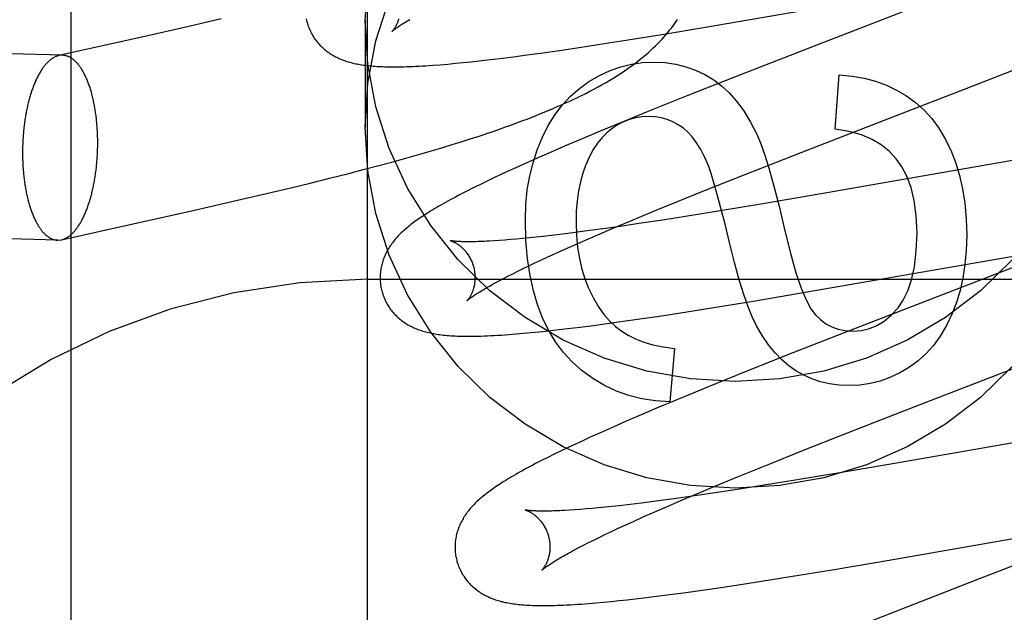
# Model space of a CAD drawing. Header units: inches. Extents: x 0 to 268, y 0 to 174.
# Tile 35 of 83: x 86.61 to 86.818, y 89.2 to 89.325. Entities that reach past the tile are written whole.
import ezdxf

# ---------------------------------------------------------------- set-up
doc = ezdxf.new("R2010")
doc.units = ezdxf.units.IN
doc.header["$LTSCALE"] = 14.749625
doc.header["$MEASUREMENT"] = 0
doc.linetypes.add('HIDDEN', pattern=[0.2, 0.1, -0.1])
doc.layers.add('DEFAULT_2', color=8, linetype='HIDDEN')

msp = doc.modelspace()

# ---------------------------------------------------------------- linework, layer by layer
at = {"layer": 'DEFAULT_2', "color": 8, "linetype": 'HIDDEN'}
for p, q in [((86.68352, 86.02092), (86.68352, 91.52142)), ((86.62102, 88.67277), (86.62102, 89.41582)), ((86.75475, 89.32323), (86.81739, 89.33408)), ((86.80536, 89.33), (86.77764, 89.31927)), ((86.65267, 89.32498), (86.64582, 89.32339)), ((86.68302, 89.32467), (86.68302, 89.30218)), ((86.61921, 89.31732), (86.41179, 89.32269)), ((86.64582, 89.32339), (86.63596, 89.32116)), ((86.73884, 89.32062), (86.74556, 89.3217)), ((86.74556, 89.3217), (86.75475, 89.32323)), ((86.63596, 89.32116), (86.6184, 89.31724)), ((86.72811, 89.31896), (86.7334, 89.31977)), ((86.7334, 89.31977), (86.73884, 89.32062)), ((86.61921, 89.31732), (86.6184, 89.31724)), ((86.71425, 89.31702), (86.71709, 89.31739)), ((86.71709, 89.31739), (86.72, 89.31779)), ((86.72, 89.31779), (86.72399, 89.31836)), ((86.72399, 89.31836), (86.72811, 89.31896)), ((86.77764, 89.31927), (86.76085, 89.31272)), ((86.69882, 89.31534), (86.70042, 89.31548)), ((86.70042, 89.31548), (86.70204, 89.31563)), ((86.70204, 89.31563), (86.70368, 89.31579)), ((86.70368, 89.31579), (86.70535, 89.31596)), ((86.70535, 89.31596), (86.70705, 89.31615)), ((86.70705, 89.31615), (86.7088, 89.31635)), ((86.7088, 89.31635), (86.71149, 89.31667)), ((86.71149, 89.31667), (86.71425, 89.31702)), ((86.80933, 89.31019), (86.82522, 89.31638)), ((86.78209, 89.30177), (86.78295, 89.31319)), ((86.76085, 89.31272), (86.75104, 89.30883)), ((86.79607, 89.30506), (86.80933, 89.31019)), ((86.75104, 89.30883), (86.74364, 89.30586)), ((86.74364, 89.30586), (86.73751, 89.30337)), ((86.77488, 89.29684), (86.79607, 89.30506)), ((86.73751, 89.30337), (86.73257, 89.30133)), ((86.70702, 89.3003), (86.70889, 89.30092)), ((86.70889, 89.30092), (86.71074, 89.30155)), ((86.71074, 89.30155), (86.71258, 89.3022)), ((86.73257, 89.30133), (86.72875, 89.29973)), ((86.70133, 89.29849), (86.70324, 89.29908)), ((86.70324, 89.29908), (86.70514, 89.29969)), ((86.70514, 89.29969), (86.70702, 89.3003)), ((86.72875, 89.29973), (86.72505, 89.29815)), ((86.69356, 89.29619), (86.69552, 89.29676)), ((86.69552, 89.29676), (86.69747, 89.29733)), ((86.69747, 89.29733), (86.69941, 89.2979)), ((86.69941, 89.2979), (86.70133, 89.29849)), ((86.72236, 89.29699), (86.71975, 89.29585)), ((86.72505, 89.29815), (86.72236, 89.29699)), ((86.76292, 89.29214), (86.77488, 89.29684)), ((86.68562, 89.294), (86.68861, 89.29481)), ((86.68861, 89.29481), (86.69159, 89.29564)), ((86.69159, 89.29564), (86.69356, 89.29619)), ((86.71721, 89.29472), (86.71475, 89.29361)), ((86.71975, 89.29585), (86.71721, 89.29472)), ((86.82228, 89.29561), (86.77911, 89.28809)), ((86.67549, 89.29139), (86.67956, 89.29242)), ((86.67956, 89.29242), (86.6826, 89.29321)), ((86.6826, 89.29321), (86.68562, 89.294)), ((86.71317, 89.29289), (86.71162, 89.29217)), ((86.71475, 89.29361), (86.71317, 89.29289)), ((86.66731, 89.28939), (86.67141, 89.29038)), ((86.67141, 89.29038), (86.67549, 89.29139)), ((86.70861, 89.29074), (86.70715, 89.29003)), ((86.7101, 89.29145), (86.70861, 89.29074)), ((86.71162, 89.29217), (86.7101, 89.29145)), ((86.75455, 89.2888), (86.76292, 89.29214)), ((86.65608, 89.28675), (86.6622, 89.28818)), ((86.6622, 89.28818), (86.66731, 89.28939)), ((86.70443, 89.28867), (86.70319, 89.28804)), ((86.70575, 89.28934), (86.70443, 89.28867)), ((86.70715, 89.29003), (86.70575, 89.28934)), ((86.74851, 89.28636), (86.75455, 89.2888)), ((86.64701, 89.28469), (86.65608, 89.28675)), ((86.74366, 89.28438), (86.74851, 89.28636)), ((86.77911, 89.28809), (86.7664, 89.28592)), ((86.62781, 89.28041), (86.64701, 89.28469)), ((86.73901, 89.28245), (86.74366, 89.28438)), ((86.75745, 89.28444), (86.75096, 89.2834)), ((86.7664, 89.28592), (86.75745, 89.28444)), ((86.6182, 89.27833), (86.41078, 89.28371)), ((86.73544, 89.28095), (86.73901, 89.28245)), ((86.74573, 89.28258), (86.7407, 89.28182)), ((86.75096, 89.2834), (86.74573, 89.28258)), ((86.61902, 89.27842), (86.62781, 89.28041)), ((86.72776, 89.28), (86.72525, 89.27969)), ((86.73037, 89.28035), (86.72776, 89.28)), ((86.73308, 89.28072), (86.73037, 89.28035)), ((86.73202, 89.27949), (86.73544, 89.28095)), ((86.73681, 89.28125), (86.73308, 89.28072)), ((86.7407, 89.28182), (86.73681, 89.28125)), ((86.6182, 89.27833), (86.61902, 89.27842)), ((86.71129, 89.27826), (86.71019, 89.27819)), ((86.71245, 89.27835), (86.71129, 89.27826)), ((86.71366, 89.27845), (86.71245, 89.27835)), ((86.71493, 89.27856), (86.71366, 89.27845)), ((86.71625, 89.27868), (86.71493, 89.27856)), ((86.71763, 89.27882), (86.71625, 89.27868)), ((86.71905, 89.27897), (86.71763, 89.27882)), ((86.72053, 89.27913), (86.71905, 89.27897)), ((86.72284, 89.27939), (86.72053, 89.27913)), ((86.72525, 89.27969), (86.72284, 89.27939)), ((86.7272, 89.27738), (86.72956, 89.27842)), ((86.72956, 89.27842), (86.73202, 89.27949)), ((86.76483, 89.26548), (86.83622, 89.2778)), ((86.72276, 89.27539), (86.72493, 89.27637)), ((86.72493, 89.27637), (86.7272, 89.27738)), ((86.71875, 89.27353), (86.72004, 89.27413)), ((86.72004, 89.27413), (86.72138, 89.27475)), ((86.72138, 89.27475), (86.72276, 89.27539)), ((86.71413, 89.27127), (86.7152, 89.27181)), ((86.7152, 89.27181), (86.71633, 89.27236)), ((86.71633, 89.27236), (86.71752, 89.27294)), ((86.71752, 89.27294), (86.71875, 89.27353)), ((86.68352, 89.27009), (87.18352, 89.27009)), ((86.71123, 89.26977), (86.71214, 89.27025)), ((86.71214, 89.27025), (86.7131, 89.27075)), ((86.7131, 89.27075), (86.71413, 89.27127)), ((86.75694, 89.2642), (86.76483, 89.26548)), ((86.75037, 89.26316), (86.75694, 89.2642)), ((86.73398, 89.26075), (86.73691, 89.26116)), ((86.73691, 89.26116), (86.74093, 89.26173)), ((86.74093, 89.26173), (86.74506, 89.26234)), ((86.74506, 89.26234), (86.75037, 89.26316)), ((86.71879, 89.25893), (86.72045, 89.2591)), ((86.72045, 89.2591), (86.72214, 89.25928)), ((86.72214, 89.25928), (86.72387, 89.25947)), ((86.72387, 89.25947), (86.72563, 89.25968)), ((86.72563, 89.25968), (86.72834, 89.26001)), ((86.72834, 89.26001), (86.73112, 89.26037)), ((86.73112, 89.26037), (86.73398, 89.26075)), ((86.78648, 89.25977), (86.77316, 89.25456)), ((86.71405, 89.25851), (86.7156, 89.25864)), ((86.7156, 89.25864), (86.71718, 89.25878)), ((86.71718, 89.25878), (86.71879, 89.25893)), ((86.7482, 89.25548), (86.74722, 89.24425)), ((86.77316, 89.25456), (86.76453, 89.25112)), ((86.76453, 89.25112), (86.75825, 89.24859)), ((86.79912, 89.24334), (86.82038, 89.25156)), ((86.75825, 89.24859), (86.75316, 89.24652)), ((86.75316, 89.24652), (86.74824, 89.24449)), ((86.74443, 89.24289), (86.74073, 89.24132)), ((86.74824, 89.24449), (86.74443, 89.24289)), ((86.78471, 89.23771), (86.79912, 89.24334)), ((86.74073, 89.24132), (86.73805, 89.24016)), ((86.73544, 89.23901), (86.73291, 89.23789)), ((86.73805, 89.24016), (86.73544, 89.23901)), ((86.83753, 89.23873), (86.79544, 89.23139)), ((86.73047, 89.23679), (86.72889, 89.23606)), ((86.73291, 89.23789), (86.73047, 89.23679)), ((86.77504, 89.23389), (86.78471, 89.23771)), ((86.72581, 89.23462), (86.72431, 89.23391)), ((86.72733, 89.23534), (86.72581, 89.23462)), ((86.72889, 89.23606), (86.72733, 89.23534)), ((86.72148, 89.23252), (86.72016, 89.23185)), ((86.72286, 89.2332), (86.72148, 89.23252)), ((86.72431, 89.23391), (86.72286, 89.2332)), ((86.7678, 89.23099), (86.77504, 89.23389)), ((86.72016, 89.23185), (86.71893, 89.23122)), ((86.76184, 89.22857), (86.7678, 89.23099)), ((86.79544, 89.23139), (86.78267, 89.22921)), ((86.75707, 89.2266), (86.76184, 89.22857)), ((86.78267, 89.22921), (86.77368, 89.22772)), ((86.7534, 89.22507), (86.75707, 89.2266)), ((86.76715, 89.22667), (86.76189, 89.22585)), ((86.77368, 89.22772), (86.76715, 89.22667)), ((86.74916, 89.22397), (86.74643, 89.22359)), ((86.75292, 89.2245), (86.74916, 89.22397)), ((86.74988, 89.22358), (86.7534, 89.22507)), ((86.75682, 89.22508), (86.75292, 89.2245)), ((86.76189, 89.22585), (86.75682, 89.22508)), ((86.73087, 89.22178), (86.72959, 89.22167)), ((86.73221, 89.22191), (86.73087, 89.22178)), ((86.73359, 89.22204), (86.73221, 89.22191)), ((86.73503, 89.2222), (86.73359, 89.22204)), ((86.73652, 89.22236), (86.73503, 89.2222)), ((86.73884, 89.22263), (86.73652, 89.22236)), ((86.74127, 89.22292), (86.73884, 89.22263)), ((86.74381, 89.22325), (86.74127, 89.22292)), ((86.74643, 89.22359), (86.74381, 89.22325)), ((86.74409, 89.22107), (86.74651, 89.22213)), ((86.74651, 89.22213), (86.74988, 89.22358)), ((86.7272, 89.22148), (86.7261, 89.22141)), ((86.72837, 89.22157), (86.7272, 89.22148)), ((86.72959, 89.22167), (86.72837, 89.22157)), ((86.73954, 89.21905), (86.74177, 89.22005)), ((86.74177, 89.22005), (86.74409, 89.22107)), ((86.73607, 89.21746), (86.73743, 89.21808)), ((86.73743, 89.21808), (86.73954, 89.21905)), ((86.79145, 89.21051), (86.84376, 89.21961)), ((86.73118, 89.21511), (86.73233, 89.21567)), ((86.73233, 89.21567), (86.73352, 89.21625)), ((86.73352, 89.21625), (86.73477, 89.21685)), ((86.73477, 89.21685), (86.73607, 89.21746)), ((86.83747, 89.21662), (86.81212, 89.20681)), ((86.72716, 89.21306), (86.72808, 89.21354)), ((86.72808, 89.21354), (86.72906, 89.21404)), ((86.72906, 89.21404), (86.73009, 89.21457)), ((86.73009, 89.21457), (86.73118, 89.21511)), ((86.78101, 89.20876), (86.79145, 89.21051)), ((86.76653, 89.20642), (86.77311, 89.20747)), ((86.77311, 89.20747), (86.78101, 89.20876)), ((86.75706, 89.20499), (86.7612, 89.20561)), ((86.7612, 89.20561), (86.76653, 89.20642)), ((86.81212, 89.20681), (86.80203, 89.20289)), ((86.74172, 89.20292), (86.74444, 89.20326)), ((86.74444, 89.20326), (86.74723, 89.20362)), ((86.74723, 89.20362), (86.7501, 89.204)), ((86.7501, 89.204), (86.75304, 89.20441)), ((86.75304, 89.20441), (86.75706, 89.20499)), ((86.73009, 89.20174), (86.73164, 89.20187)), ((86.73164, 89.20187), (86.73323, 89.20201)), ((86.73323, 89.20201), (86.73486, 89.20217)), ((86.73486, 89.20217), (86.73652, 89.20234)), ((86.73652, 89.20234), (86.73822, 89.20252)), ((86.73822, 89.20252), (86.73995, 89.20272)), ((86.73995, 89.20272), (86.74172, 89.20292)), ((86.80203, 89.20289), (86.78874, 89.19768))]:
    msp.add_line(p, q, dxfattribs=at)
for points in [[(86.68302, 89.32467), (86.6836, 89.33392)], [(86.68302, 89.30218), (86.6836, 89.31142), (86.68529, 89.3204), (86.68809, 89.32918)], [(86.67059, 89.32498), (86.67065, 89.32471), (86.67072, 89.32443), (86.67078, 89.3242)], [(86.67078, 89.3242), (86.67084, 89.32397), (86.67093, 89.32371), (86.67102, 89.32344), (86.67112, 89.32318), (86.67122, 89.32292), (86.67133, 89.32266), (86.67145, 89.32241), (86.67157, 89.32216), (86.6717, 89.32191), (86.67183, 89.32167), (86.67198, 89.32143), (86.67212, 89.32119), (86.67227, 89.32096), (86.67243, 89.32073), (86.67259, 89.32051), (86.67276, 89.32029), (86.67293, 89.32008), (86.67311, 89.31987), (86.67329, 89.31967), (86.67347, 89.31947), (86.67366, 89.31927), (86.67386, 89.31908), (86.67405, 89.3189), (86.67425, 89.31872), (86.67446, 89.31854), (86.67467, 89.31837), (86.67488, 89.31821), (86.6751, 89.31805), (86.67532, 89.31789), (86.67555, 89.31773), (86.67578, 89.31758), (86.67602, 89.31743), (86.67626, 89.31729), (86.67651, 89.31715), (86.67676, 89.31702), (86.67702, 89.31689), (86.67728, 89.31676), (86.67754, 89.31664), (86.67781, 89.31653), (86.67808, 89.31642), (86.67835, 89.31631), (86.67863, 89.31621), (86.67891, 89.31611), (86.6792, 89.31602), (86.67949, 89.31593), (86.67979, 89.31585), (86.68008, 89.31577), (86.68039, 89.31569), (86.68069, 89.31562), (86.681, 89.31555), (86.68132, 89.31549), (86.68163, 89.31543), (86.68196, 89.31537), (86.68228, 89.31532), (86.68262, 89.31527), (86.68295, 89.31522), (86.6833, 89.31518), (86.68364, 89.31514), (86.684, 89.3151), (86.68436, 89.31506), (86.68474, 89.31503), (86.68512, 89.315), (86.68551, 89.31498), (86.68591, 89.31496), (86.68632, 89.31494), (86.68674, 89.31492), (86.68718, 89.31491), (86.68763, 89.3149), (86.6881, 89.31489), (86.68858, 89.31488), (86.68907, 89.31488), (86.68958, 89.31488), (86.69011, 89.31489), (86.69066, 89.3149), (86.69123, 89.31491), (86.69182, 89.31493), (86.69242, 89.31495), (86.69305, 89.31498), (86.6937, 89.31501), (86.69437, 89.31504), (86.69506, 89.31508), (86.69578, 89.31512), (86.69651, 89.31517), (86.69727, 89.31523), (86.69882, 89.31534)], [(86.8194, 89.27417), (86.81274, 89.26767), (86.80533, 89.262), (86.79726, 89.25724), (86.78868, 89.25347), (86.77968, 89.25074), (86.77042, 89.24907), (86.76102, 89.24852), (86.75162, 89.24907), (86.74235, 89.25074), (86.73336, 89.25347), (86.72477, 89.25724), (86.71671, 89.262), (86.7093, 89.26767), (86.70264, 89.27417), (86.69683, 89.28141), (86.69195, 89.28928), (86.68809, 89.29767), (86.68529, 89.30645), (86.6836, 89.31543), (86.68302, 89.32467)], [(86.69006, 89.32497), (86.69001, 89.3248), (86.68996, 89.32464), (86.6899, 89.32449), (86.68985, 89.32434), (86.68979, 89.32419), (86.68974, 89.32405), (86.68968, 89.32392), (86.68962, 89.32379), (86.68956, 89.32367), (86.68951, 89.32355), (86.68945, 89.32344), (86.68939, 89.32334), (86.68933, 89.32324), (86.68928, 89.32314), (86.68922, 89.32305), (86.68917, 89.32297), (86.68911, 89.32289), (86.68906, 89.32281), (86.68902, 89.32274), (86.68897, 89.32268), (86.68893, 89.32262), (86.68888, 89.32257), (86.68885, 89.32252), (86.68881, 89.32248), (86.68878, 89.32245), (86.68876, 89.32242), (86.68874, 89.3224), (86.68872, 89.32238), (86.68871, 89.32237), (86.6887, 89.32236)], [(86.6887, 89.32236), (86.68871, 89.32237), (86.68873, 89.32238), (86.68875, 89.3224), (86.68878, 89.32243), (86.68882, 89.32247), (86.68887, 89.32251), (86.68893, 89.32256), (86.68899, 89.32261), (86.68907, 89.32268), (86.68916, 89.32275), (86.68926, 89.32283), (86.68938, 89.32291), (86.6895, 89.323), (86.68964, 89.3231), (86.68979, 89.32321), (86.68996, 89.32333), (86.69014, 89.32345), (86.69033, 89.32358), (86.69054, 89.32372), (86.69076, 89.32386), (86.691, 89.32401), (86.69125, 89.32417), (86.69152, 89.32433), (86.6918, 89.32451), (86.69209, 89.32468), (86.6924, 89.32487)], [(86.71258, 89.3022), (86.7135, 89.30253), (86.71441, 89.30286), (86.71532, 89.3032), (86.71622, 89.30354), (86.71713, 89.30388), (86.71803, 89.30423), (86.71893, 89.30458), (86.71982, 89.30494), (86.72071, 89.3053), (86.7216, 89.30567), (86.72249, 89.30604), (86.72337, 89.30642), (86.72425, 89.30681), (86.72513, 89.3072), (86.726, 89.3076), (86.72688, 89.30801), (86.72775, 89.30842), (86.72863, 89.30885), (86.7295, 89.30929), (86.73037, 89.30973), (86.73124, 89.31019), (86.7321, 89.31066), (86.73294, 89.31113), (86.73378, 89.31161), (86.7346, 89.31209), (86.7354, 89.31258), (86.73618, 89.31307), (86.73694, 89.31356), (86.73768, 89.31405), (86.7384, 89.31454), (86.73909, 89.31503), (86.73975, 89.31552), (86.74039, 89.31601), (86.741, 89.31649), (86.74159, 89.31697), (86.74216, 89.31744), (86.7427, 89.31792), (86.74323, 89.31839), (86.74374, 89.31886), (86.74422, 89.31933), (86.7447, 89.3198), (86.74515, 89.32026), (86.74559, 89.32073), (86.74601, 89.32119), (86.74642, 89.32166), (86.74681, 89.32212), (86.74719, 89.32258), (86.74755, 89.32304), (86.7479, 89.3235), (86.74823, 89.32396), (86.74855, 89.32442), (86.74886, 89.32488)], [(86.6184, 89.31724), (86.61834, 89.31723), (86.61823, 89.3172), (86.61811, 89.31716), (86.61799, 89.31712), (86.61787, 89.31708), (86.61775, 89.31703), (86.61763, 89.31697), (86.61751, 89.31692), (86.61739, 89.31685), (86.61728, 89.31679), (86.61716, 89.31672), (86.61704, 89.31664), (86.61692, 89.31656), (86.61681, 89.31648), (86.61669, 89.31639), (86.61658, 89.3163), (86.61646, 89.3162), (86.61635, 89.3161), (86.61623, 89.316), (86.61612, 89.31589), (86.61601, 89.31578), (86.61589, 89.31566), (86.61578, 89.31554), (86.61567, 89.31542), (86.61556, 89.31529), (86.61545, 89.31515), (86.61534, 89.31502), (86.61524, 89.31488), (86.61513, 89.31473), (86.61502, 89.31458), (86.61492, 89.31443), (86.61481, 89.31427), (86.61471, 89.31411), (86.61461, 89.31395), (86.6145, 89.31378), (86.6144, 89.31361), (86.6143, 89.31344), (86.6142, 89.31326), (86.61411, 89.31308), (86.61401, 89.31289), (86.61391, 89.3127), (86.61382, 89.31251), (86.61372, 89.31232), (86.61363, 89.31212), (86.61354, 89.31192), (86.61345, 89.31171), (86.61336, 89.3115), (86.61327, 89.31129), (86.61319, 89.31108), (86.6131, 89.31086), (86.61302, 89.31064), (86.61294, 89.31041), (86.61285, 89.31019), (86.61277, 89.30996), (86.6127, 89.30973), (86.61262, 89.30949), (86.61254, 89.30926), (86.61247, 89.30902), (86.61239, 89.30877), (86.61232, 89.30853), (86.61225, 89.30828), (86.61218, 89.30803), (86.61212, 89.30778), (86.61205, 89.30753), (86.61199, 89.30727), (86.61192, 89.30701), (86.61186, 89.30675), (86.6118, 89.30649), (86.61175, 89.30622), (86.61169, 89.30596), (86.61163, 89.30569), (86.61158, 89.30542), (86.61153, 89.30514), (86.61148, 89.30487), (86.61143, 89.3046), (86.61138, 89.30432), (86.61134, 89.30404), (86.6113, 89.30376), (86.61125, 89.30348), (86.61122, 89.3032), (86.61118, 89.30291), (86.61114, 89.30263), (86.61111, 89.30234), (86.61107, 89.30206), (86.61104, 89.30177), (86.61101, 89.30148), (86.61098, 89.30119), (86.61096, 89.3009), (86.61093, 89.30061), (86.61091, 89.30032), (86.61089, 89.30002), (86.61087, 89.29973), (86.61085, 89.29944), (86.61084, 89.29914), (86.61083, 89.29885), (86.61081, 89.29856), (86.6108, 89.29826), (86.6108, 89.29797), (86.61079, 89.29767), (86.61079, 89.29738), (86.61078, 89.29708), (86.61078, 89.29679)], [(86.62663, 89.29887), (86.62663, 89.29916), (86.62662, 89.29945), (86.62662, 89.29975), (86.62661, 89.30004), (86.6266, 89.30033), (86.62659, 89.30062), (86.62658, 89.30091), (86.62657, 89.3012), (86.62655, 89.30149), (86.62654, 89.30178), (86.62652, 89.30207), (86.6265, 89.30236), (86.62647, 89.30264), (86.62645, 89.30293), (86.62642, 89.30321), (86.6264, 89.30349), (86.62637, 89.30378), (86.62634, 89.30406), (86.6263, 89.30433), (86.62627, 89.30461), (86.62623, 89.30489), (86.62619, 89.30516), (86.62615, 89.30543), (86.62611, 89.3057), (86.62607, 89.30597), (86.62602, 89.30624), (86.62598, 89.3065), (86.62593, 89.30676), (86.62588, 89.30703), (86.62583, 89.30728), (86.62577, 89.30754), (86.62572, 89.30779), (86.62566, 89.30805), (86.6256, 89.3083), (86.62554, 89.30854), (86.62548, 89.30879), (86.62542, 89.30903), (86.62536, 89.30927), (86.62529, 89.30951), (86.62522, 89.30974), (86.62516, 89.30997), (86.62508, 89.3102), (86.62501, 89.31043), (86.62494, 89.31065), (86.62487, 89.31087), (86.62479, 89.31109), (86.62471, 89.3113), (86.62463, 89.31151), (86.62455, 89.31172), (86.62447, 89.31193), (86.62439, 89.31213), (86.62431, 89.31233), (86.62422, 89.31252), (86.62413, 89.31271), (86.62405, 89.3129), (86.62396, 89.31309), (86.62387, 89.31327), (86.62378, 89.31345), (86.62368, 89.31362), (86.62359, 89.31379), (86.62349, 89.31396), (86.6234, 89.31412), (86.6233, 89.31428), (86.6232, 89.31444), (86.62311, 89.31459), (86.62301, 89.31474), (86.6229, 89.31488), (86.6228, 89.31502), (86.6227, 89.31516), (86.6226, 89.31529), (86.62249, 89.31542), (86.62239, 89.31555), (86.62228, 89.31567), (86.62217, 89.31578), (86.62206, 89.3159), (86.62196, 89.31601), (86.62185, 89.31611), (86.62174, 89.31621), (86.62162, 89.31631), (86.62151, 89.3164), (86.6214, 89.31649), (86.62129, 89.31657), (86.62117, 89.31665), (86.62106, 89.31672), (86.62095, 89.31679), (86.62083, 89.31686), (86.62072, 89.31692), (86.6206, 89.31698), (86.62048, 89.31703), (86.62037, 89.31708), (86.62025, 89.31712), (86.62013, 89.31716), (86.62001, 89.3172), (86.6199, 89.31723), (86.61978, 89.31726), (86.61966, 89.31728), (86.61954, 89.3173), (86.61942, 89.31731), (86.6193, 89.31732), (86.61921, 89.31732)], [(86.73016, 89.31176), (86.73242, 89.31306), (86.73467, 89.31411), (86.7369, 89.3149), (86.73914, 89.31545), (86.74141, 89.31578), (86.74372, 89.31589)], [(86.74372, 89.31589), (86.74616, 89.31577), (86.74846, 89.31544), (86.75062, 89.31491), (86.75267, 89.31418), (86.75462, 89.31325), (86.75647, 89.31213)], [(86.78295, 89.31319), (86.78566, 89.31294), (86.78822, 89.3125), (86.79061, 89.31185), (86.79287, 89.31101), (86.79504, 89.30998), (86.79711, 89.30875)], [(86.72029, 89.29992), (86.72161, 89.30252), (86.72305, 89.30485), (86.72462, 89.30689), (86.72632, 89.30871), (86.72817, 89.31033), (86.73016, 89.31176)], [(86.75647, 89.31213), (86.75813, 89.3109), (86.75973, 89.30941), (86.7613, 89.30766), (86.76281, 89.30561), (86.76426, 89.30323), (86.76564, 89.30052)], [(86.79711, 89.30875), (86.79903, 89.30736), (86.80081, 89.30575), (86.80245, 89.30396), (86.80395, 89.30192), (86.80533, 89.29959), (86.80658, 89.29698)], [(86.74274, 89.30441), (86.74134, 89.30434), (86.74, 89.30413), (86.73871, 89.30378), (86.73746, 89.30329), (86.73622, 89.30264), (86.735, 89.30183)], [(86.75009, 89.30194), (86.74901, 89.30269), (86.74788, 89.3033), (86.7467, 89.30378), (86.74547, 89.30412), (86.74414, 89.30433), (86.74274, 89.30441)], [(86.8194, 89.25168), (86.81274, 89.24518), (86.80533, 89.23951), (86.79726, 89.23475), (86.78868, 89.23097), (86.77968, 89.22824), (86.77042, 89.22658), (86.76102, 89.22603), (86.75162, 89.22658), (86.74235, 89.22824), (86.73336, 89.23097), (86.72477, 89.23475), (86.71671, 89.23951), (86.7093, 89.24518), (86.70264, 89.25168), (86.69683, 89.25892), (86.69195, 89.26679), (86.68809, 89.27518), (86.68529, 89.28395), (86.6836, 89.29293), (86.68302, 89.30218)], [(86.735, 89.30183), (86.73395, 89.30099), (86.73296, 89.29997), (86.732, 89.2988), (86.7311, 89.29744), (86.73026, 89.29587), (86.72948, 89.2941)], [(86.75542, 89.29384), (86.7546, 89.29577), (86.75375, 89.29745), (86.75286, 89.29889), (86.75195, 89.3001), (86.75103, 89.30112), (86.75009, 89.30194)], [(86.79496, 89.2955), (86.79351, 89.29706), (86.79181, 89.29842), (86.78988, 89.29959), (86.78765, 89.30054), (86.78504, 89.30127), (86.78209, 89.30177)], [(86.61902, 89.27842), (86.61906, 89.27843), (86.61918, 89.27846), (86.6193, 89.27849), (86.61942, 89.27853), (86.61954, 89.27858), (86.61966, 89.27863), (86.61978, 89.27868), (86.6199, 89.27874), (86.62001, 89.2788), (86.62013, 89.27887), (86.62025, 89.27894), (86.62037, 89.27901), (86.62048, 89.27909), (86.6206, 89.27918), (86.62072, 89.27926), (86.62083, 89.27935), (86.62095, 89.27945), (86.62106, 89.27955), (86.62117, 89.27966), (86.62129, 89.27976), (86.6214, 89.27988), (86.62151, 89.27999), (86.62162, 89.28011), (86.62174, 89.28024), (86.62185, 89.28037), (86.62196, 89.2805), (86.62206, 89.28064), (86.62217, 89.28078), (86.62228, 89.28092), (86.62239, 89.28107), (86.62249, 89.28123), (86.6226, 89.28138), (86.6227, 89.28154), (86.6228, 89.28171), (86.6229, 89.28187), (86.62301, 89.28204), (86.62311, 89.28222), (86.6232, 89.2824), (86.6233, 89.28258), (86.6234, 89.28276), (86.62349, 89.28295), (86.62359, 89.28314), (86.62368, 89.28334), (86.62378, 89.28354), (86.62387, 89.28374), (86.62396, 89.28395), (86.62405, 89.28415), (86.62413, 89.28437), (86.62422, 89.28458), (86.62431, 89.2848), (86.62439, 89.28502), (86.62447, 89.28524), (86.62455, 89.28547), (86.62463, 89.2857), (86.62471, 89.28593), (86.62479, 89.28616), (86.62487, 89.2864), (86.62494, 89.28664), (86.62501, 89.28688), (86.62508, 89.28713), (86.62516, 89.28737), (86.62522, 89.28762), (86.62529, 89.28788), (86.62536, 89.28813), (86.62542, 89.28839), (86.62548, 89.28865), (86.62554, 89.28891), (86.6256, 89.28917), (86.62566, 89.28943), (86.62572, 89.2897), (86.62577, 89.28997), (86.62583, 89.29024), (86.62588, 89.29051), (86.62593, 89.29078), (86.62598, 89.29106), (86.62602, 89.29134), (86.62607, 89.29162), (86.62611, 89.2919), (86.62615, 89.29218), (86.62619, 89.29246), (86.62623, 89.29274), (86.62627, 89.29303), (86.6263, 89.29331), (86.62634, 89.2936), (86.62637, 89.29389), (86.6264, 89.29418), (86.62642, 89.29447), (86.62645, 89.29476), (86.62647, 89.29505), (86.6265, 89.29534), (86.62652, 89.29563), (86.62654, 89.29593), (86.62655, 89.29622), (86.62657, 89.29651), (86.62658, 89.29681), (86.62659, 89.2971), (86.6266, 89.29739), (86.62661, 89.29769), (86.62662, 89.29798), (86.62662, 89.29828), (86.62663, 89.29857), (86.62663, 89.29887)], [(86.71677, 89.28262), (86.71688, 89.28586), (86.71719, 89.28895), (86.71769, 89.29187), (86.71839, 89.29467), (86.71925, 89.29735), (86.72029, 89.29992)], [(86.76564, 89.30052), (86.76642, 89.29866), (86.76727, 89.29624), (86.76819, 89.29329), (86.76917, 89.28973), (86.77025, 89.28549), (86.7714, 89.28059)], [(86.61078, 89.29679), (86.61078, 89.2965), (86.61079, 89.2962), (86.61079, 89.29591), (86.6108, 89.29562), (86.6108, 89.29532), (86.61081, 89.29503), (86.61083, 89.29474), (86.61084, 89.29445), (86.61085, 89.29416), (86.61087, 89.29387), (86.61089, 89.29358), (86.61091, 89.2933), (86.61093, 89.29301), (86.61096, 89.29273), (86.61098, 89.29244), (86.61101, 89.29216), (86.61104, 89.29188), (86.61107, 89.2916), (86.61111, 89.29132), (86.61114, 89.29105), (86.61118, 89.29077), (86.61122, 89.2905), (86.61125, 89.29022), (86.6113, 89.28995), (86.61134, 89.28969), (86.61138, 89.28942), (86.61143, 89.28915), (86.61148, 89.28889), (86.61153, 89.28863), (86.61158, 89.28837), (86.61163, 89.28812), (86.61169, 89.28786), (86.61175, 89.28761), (86.6118, 89.28736), (86.61186, 89.28711), (86.61192, 89.28687), (86.61199, 89.28663), (86.61205, 89.28639), (86.61212, 89.28615), (86.61218, 89.28591), (86.61225, 89.28568), (86.61232, 89.28545), (86.61239, 89.28523), (86.61247, 89.28501), (86.61254, 89.28478), (86.61262, 89.28457), (86.6127, 89.28435), (86.61277, 89.28414), (86.61285, 89.28393), (86.61294, 89.28373), (86.61302, 89.28353), (86.6131, 89.28333), (86.61319, 89.28313), (86.61327, 89.28294), (86.61336, 89.28275), (86.61345, 89.28257), (86.61354, 89.28239), (86.61363, 89.28221), (86.61372, 89.28203), (86.61382, 89.28186), (86.61391, 89.2817), (86.61401, 89.28153), (86.61411, 89.28137), (86.6142, 89.28122), (86.6143, 89.28106), (86.6144, 89.28092), (86.6145, 89.28077), (86.61461, 89.28063), (86.61471, 89.28049), (86.61481, 89.28036), (86.61492, 89.28023), (86.61502, 89.28011), (86.61513, 89.27999), (86.61524, 89.27987), (86.61534, 89.27976), (86.61545, 89.27965), (86.61556, 89.27955), (86.61567, 89.27945), (86.61578, 89.27935), (86.61589, 89.27926), (86.61601, 89.27917), (86.61612, 89.27909), (86.61623, 89.27901), (86.61635, 89.27893), (86.61646, 89.27886), (86.61658, 89.2788), (86.61669, 89.27874), (86.61681, 89.27868), (86.61692, 89.27863), (86.61704, 89.27858), (86.61716, 89.27853), (86.61728, 89.27849), (86.61739, 89.27846), (86.61751, 89.27843), (86.61763, 89.2784), (86.61775, 89.27838), (86.61787, 89.27836), (86.61799, 89.27835), (86.61811, 89.27834), (86.6182, 89.27833)], [(86.80658, 89.29698), (86.80751, 89.29456), (86.8083, 89.29194), (86.80894, 89.28913), (86.80943, 89.28611), (86.80972, 89.28285), (86.80984, 89.27937)], [(86.79934, 89.27986), (86.79917, 89.28349), (86.79876, 89.2867), (86.79809, 89.28945), (86.79721, 89.2918), (86.79617, 89.29383), (86.79496, 89.2955)], [(86.72948, 89.2941), (86.72889, 89.29243), (86.7284, 89.29063), (86.728, 89.28871), (86.7277, 89.28665), (86.72752, 89.28443), (86.72745, 89.28207)], [(86.75979, 89.27783), (86.75886, 89.2817), (86.758, 89.28509), (86.75723, 89.288), (86.75654, 89.29043), (86.75594, 89.29237), (86.75542, 89.29384)], [(86.70319, 89.28804), (86.7026, 89.28773), (86.70203, 89.28743), (86.70148, 89.28713), (86.70095, 89.28684), (86.70043, 89.28656), (86.69993, 89.28629), (86.69945, 89.28602), (86.69899, 89.28575), (86.69854, 89.28549), (86.6981, 89.28524), (86.69768, 89.28499), (86.69727, 89.28474), (86.69688, 89.2845), (86.69649, 89.28426), (86.69612, 89.28403), (86.69576, 89.2838), (86.69541, 89.28357), (86.69506, 89.28335), (86.69473, 89.28312), (86.69441, 89.2829), (86.69409, 89.28268), (86.69379, 89.28247), (86.69349, 89.28225), (86.6932, 89.28203), (86.69291, 89.28182), (86.69264, 89.28161), (86.69236, 89.28139), (86.6921, 89.28118), (86.69184, 89.28096), (86.69159, 89.28075)], [(86.72033, 89.26211), (86.71932, 89.26474), (86.71847, 89.26767), (86.71776, 89.27089), (86.71722, 89.27443), (86.7169, 89.27835), (86.71677, 89.28262)], [(86.72745, 89.28207), (86.72754, 89.27936), (86.72777, 89.27682), (86.72816, 89.27445), (86.72867, 89.27225), (86.72931, 89.27018), (86.73008, 89.26825)], [(86.69159, 89.28075), (86.69134, 89.28054), (86.6911, 89.28032), (86.69086, 89.2801), (86.69063, 89.27988), (86.69041, 89.27966), (86.69019, 89.27944), (86.68997, 89.27922), (86.68977, 89.279), (86.68956, 89.27877), (86.68936, 89.27854), (86.68917, 89.27831), (86.68899, 89.27808), (86.68881, 89.27785), (86.68863, 89.27761), (86.68846, 89.27738), (86.6883, 89.27714), (86.68814, 89.2769), (86.68799, 89.27666), (86.68784, 89.27641), (86.6877, 89.27616), (86.68757, 89.27592), (86.68744, 89.27567), (86.68732, 89.27542), (86.6872, 89.27517), (86.68709, 89.27492), (86.68699, 89.27466), (86.68689, 89.27441), (86.6868, 89.27416), (86.68672, 89.2739), (86.68664, 89.27364), (86.68656, 89.27338), (86.6865, 89.27312), (86.68643, 89.27286), (86.68638, 89.27259), (86.68633, 89.27232), (86.68629, 89.27205), (86.68625, 89.27178), (86.68622, 89.27151), (86.68619, 89.27124), (86.68618, 89.27096), (86.68617, 89.27068), (86.68616, 89.27041), (86.68617, 89.27013), (86.68618, 89.26985), (86.68619, 89.26957), (86.68622, 89.2693), (86.68625, 89.26902), (86.68629, 89.26874), (86.68633, 89.26846), (86.68638, 89.26819), (86.68644, 89.26792), (86.68651, 89.26764), (86.68657, 89.26741)], [(86.7714, 89.28059), (86.77264, 89.27559), (86.7738, 89.27145), (86.7749, 89.26821), (86.77594, 89.26573), (86.77692, 89.26386), (86.77784, 89.26265)], [(86.79535, 89.26408), (86.79645, 89.26566), (86.79739, 89.26763), (86.79819, 89.26997), (86.79881, 89.27275), (86.79918, 89.27606), (86.79934, 89.27986)], [(86.70099, 89.27823), (86.70098, 89.27824), (86.70097, 89.27824), (86.70098, 89.27824), (86.70099, 89.27823), (86.70102, 89.27823), (86.70105, 89.27822), (86.70108, 89.27821), (86.70113, 89.27819), (86.70118, 89.27817), (86.70123, 89.27815), (86.7013, 89.27813), (86.70136, 89.2781), (86.70144, 89.27807), (86.70151, 89.27804), (86.70159, 89.278), (86.70168, 89.27796), (86.70177, 89.27792), (86.70186, 89.27787), (86.70196, 89.27782), (86.70206, 89.27776), (86.70217, 89.2777), (86.70227, 89.27763), (86.70238, 89.27756), (86.7025, 89.27749), (86.70261, 89.27741), (86.70273, 89.27732), (86.70285, 89.27723), (86.70297, 89.27714), (86.7031, 89.27704), (86.70322, 89.27693), (86.70335, 89.27682), (86.70348, 89.2767), (86.70361, 89.27658), (86.70374, 89.27644), (86.70387, 89.27631), (86.704, 89.27616), (86.70413, 89.27601), (86.70427, 89.27585), (86.70439, 89.27568), (86.70452, 89.27551), (86.70465, 89.27533), (86.70477, 89.27514), (86.70489, 89.27495), (86.70501, 89.27475), (86.70512, 89.27455), (86.70523, 89.27434), (86.70534, 89.27412), (86.70544, 89.2739), (86.70553, 89.27367), (86.70562, 89.27344), (86.7057, 89.27321), (86.70578, 89.27297), (86.70584, 89.27277)], [(86.71019, 89.27819), (86.70916, 89.27813), (86.70866, 89.27811), (86.70818, 89.27808), (86.70772, 89.27806), (86.70727, 89.27805), (86.70683, 89.27803), (86.70642, 89.27802), (86.70601, 89.27801), (86.70563, 89.27801), (86.70526, 89.278), (86.7049, 89.278), (86.70456, 89.278), (86.70424, 89.278), (86.70394, 89.27801), (86.70366, 89.27801), (86.70339, 89.27802), (86.70315, 89.27803), (86.70291, 89.27804), (86.7027, 89.27805), (86.7025, 89.27806), (86.70232, 89.27808), (86.70215, 89.27809), (86.70199, 89.2781), (86.70185, 89.27812), (86.70172, 89.27813), (86.7016, 89.27814), (86.70149, 89.27816), (86.70139, 89.27817), (86.70131, 89.27818), (86.70123, 89.27819), (86.70117, 89.2782), (86.70111, 89.27821), (86.70107, 89.27822), (86.70103, 89.27823), (86.701, 89.27823), (86.70099, 89.27823)], [(86.76542, 89.26044), (86.76459, 89.26215), (86.76372, 89.26431), (86.76281, 89.26691), (86.76185, 89.27), (86.76085, 89.27365), (86.75979, 89.27783)], [(86.80984, 89.27937), (86.80973, 89.27619), (86.80945, 89.27319), (86.809, 89.27038), (86.8084, 89.26773), (86.80765, 89.26522), (86.80675, 89.26286)], [(86.82411, 89.27436), (86.80669, 89.26761), (86.78648, 89.25977)], [(86.70584, 89.27277), (86.70589, 89.27256), (86.70595, 89.27232), (86.706, 89.27207), (86.70604, 89.27183), (86.70608, 89.27159), (86.70611, 89.27135), (86.70613, 89.27111), (86.70614, 89.27087), (86.70615, 89.27064), (86.70616, 89.27041), (86.70615, 89.27018), (86.70614, 89.26996), (86.70613, 89.26974), (86.70611, 89.26952), (86.70608, 89.26931), (86.70605, 89.26911), (86.70602, 89.26891), (86.70598, 89.26872), (86.70594, 89.26853), (86.70589, 89.26835), (86.70585, 89.26818), (86.7058, 89.26801), (86.70575, 89.26785), (86.70569, 89.26769), (86.70564, 89.26754), (86.70558, 89.2674), (86.70553, 89.26726), (86.70547, 89.26713), (86.70541, 89.267), (86.70535, 89.26688), (86.7053, 89.26676), (86.70524, 89.26665), (86.70518, 89.26654), (86.70512, 89.26644), (86.70507, 89.26635), (86.70501, 89.26626), (86.70496, 89.26617), (86.7049, 89.26609), (86.70485, 89.26602), (86.70481, 89.26595), (86.70476, 89.26589), (86.70472, 89.26583), (86.70467, 89.26578), (86.70464, 89.26573), (86.7046, 89.26569), (86.70457, 89.26566), (86.70455, 89.26563), (86.70453, 89.2656), (86.70451, 89.26559), (86.7045, 89.26558), (86.70449, 89.26557)], [(86.7045, 89.26557), (86.7045, 89.26558), (86.70452, 89.26559), (86.70454, 89.26561), (86.70457, 89.26564), (86.70461, 89.26568), (86.70466, 89.26572), (86.70472, 89.26577), (86.70479, 89.26582), (86.70487, 89.26589), (86.70496, 89.26596), (86.70506, 89.26604), (86.70517, 89.26612), (86.7053, 89.26621), (86.70544, 89.26631), (86.70559, 89.26642), (86.70575, 89.26654), (86.70593, 89.26666), (86.70613, 89.26679), (86.70634, 89.26693), (86.70656, 89.26707), (86.7068, 89.26722), (86.70705, 89.26738), (86.70731, 89.26755), (86.7076, 89.26772), (86.70789, 89.2679), (86.7082, 89.26808), (86.70853, 89.26827), (86.70887, 89.26847), (86.70923, 89.26867), (86.7096, 89.26888), (86.70999, 89.2691), (86.71039, 89.26932), (86.7108, 89.26954), (86.71123, 89.26977)], [(86.68657, 89.26741), (86.68663, 89.26718), (86.68672, 89.26692), (86.68681, 89.26665), (86.68691, 89.26639), (86.68701, 89.26613), (86.68712, 89.26588), (86.68724, 89.26562), (86.68736, 89.26537), (86.68749, 89.26513), (86.68762, 89.26488), (86.68776, 89.26465), (86.68791, 89.26441), (86.68806, 89.26418), (86.68821, 89.26395), (86.68838, 89.26373), (86.68854, 89.26351), (86.68871, 89.2633), (86.68889, 89.26309), (86.68907, 89.26289), (86.68925, 89.26269), (86.68944, 89.2625), (86.68963, 89.26231), (86.68983, 89.26212), (86.69003, 89.26194), (86.69023, 89.26177), (86.69044, 89.2616), (86.69065, 89.26143), (86.69087, 89.26127), (86.69109, 89.26111), (86.69132, 89.26096), (86.69155, 89.2608), (86.69179, 89.26066), (86.69203, 89.26051), (86.69228, 89.26037), (86.69253, 89.26024), (86.69278, 89.26011), (86.69304, 89.25999), (86.6933, 89.25987), (86.69357, 89.25975), (86.69384, 89.25964), (86.69411, 89.25953), (86.69439, 89.25943), (86.69467, 89.25933), (86.69495, 89.25924), (86.69524, 89.25915), (86.69553, 89.25907), (86.69583, 89.25899), (86.69614, 89.25891), (86.69644, 89.25884), (86.69676, 89.25877), (86.69707, 89.2587), (86.6974, 89.25864), (86.69773, 89.25858), (86.69806, 89.25853), (86.6984, 89.25847), (86.69875, 89.25843), (86.69911, 89.25838), (86.69948, 89.25834), (86.69986, 89.2583), (86.70026, 89.25826), (86.70067, 89.25823), (86.70109, 89.2582), (86.70153, 89.25817), (86.70198, 89.25815), (86.70244, 89.25813), (86.70292, 89.25812), (86.70342, 89.2581), (86.70393, 89.2581), (86.70446, 89.25809), (86.705, 89.25809), (86.70557, 89.25809), (86.70616, 89.2581), (86.70678, 89.25812), (86.70742, 89.25813), (86.70809, 89.25816), (86.70878, 89.25818), (86.70949, 89.25822), (86.71023, 89.25825), (86.71098, 89.2583), (86.71174, 89.25834), (86.7125, 89.25839), (86.71405, 89.25851)], [(86.73008, 89.26825), (86.73111, 89.26614), (86.73219, 89.26428), (86.73334, 89.26268), (86.73454, 89.26132), (86.73579, 89.26014), (86.73709, 89.25917)], [(86.78583, 89.25917), (86.78762, 89.2593), (86.78931, 89.25969), (86.79089, 89.26032), (86.79241, 89.26125), (86.7939, 89.2625), (86.79535, 89.26408)], [(86.73101, 89.24916), (86.72872, 89.25082), (86.72665, 89.25266), (86.7248, 89.25467), (86.72314, 89.25689), (86.72165, 89.25938), (86.72033, 89.26211)], [(86.77784, 89.26265), (86.77896, 89.26158), (86.78014, 89.2607), (86.78139, 89.26004), (86.78273, 89.25957), (86.78422, 89.25928), (86.78583, 89.25917)], [(86.80675, 89.26286), (86.80555, 89.26033), (86.80423, 89.25808), (86.8028, 89.25612), (86.80125, 89.25441), (86.79956, 89.25288), (86.79774, 89.25156)], [(86.73709, 89.25917), (86.73846, 89.25831), (86.74002, 89.25754), (86.74175, 89.25686), (86.74368, 89.25629), (86.74583, 89.25583), (86.7482, 89.25548)], [(86.7738, 89.25082), (86.77231, 89.25185), (86.77086, 89.2531), (86.76942, 89.25456), (86.76803, 89.25626), (86.7667, 89.25822), (86.76542, 89.26044)], [(86.78503, 89.24769), (86.78289, 89.24779), (86.78087, 89.24806), (86.77898, 89.2485), (86.77719, 89.24911), (86.77546, 89.24988), (86.7738, 89.25082)], [(86.79774, 89.25156), (86.79569, 89.25035), (86.79362, 89.24937), (86.79155, 89.24863), (86.78945, 89.24811), (86.78727, 89.2478), (86.78503, 89.24769)], [(86.74722, 89.24425), (86.74418, 89.24445), (86.7413, 89.2449), (86.73858, 89.2456), (86.73598, 89.24653), (86.73345, 89.24772), (86.73101, 89.24916)], [(86.71893, 89.23122), (86.71834, 89.23091), (86.71777, 89.23061), (86.71722, 89.23031), (86.71669, 89.23003), (86.71618, 89.22974), (86.71568, 89.22947), (86.7152, 89.2292), (86.71474, 89.22894), (86.71429, 89.22868), (86.71385, 89.22842), (86.71343, 89.22817), (86.71303, 89.22793), (86.71263, 89.22769), (86.71225, 89.22745), (86.71188, 89.22722), (86.71152, 89.22699), (86.71117, 89.22676), (86.71083, 89.22654), (86.7105, 89.22631), (86.71017, 89.22609), (86.70986, 89.22587), (86.70955, 89.22566), (86.70926, 89.22544), (86.70897, 89.22523), (86.70868, 89.22501), (86.70841, 89.2248), (86.70814, 89.22459), (86.70787, 89.22437), (86.70761, 89.22416), (86.70736, 89.22394)], [(86.70736, 89.22394), (86.70712, 89.22373), (86.70688, 89.22351), (86.70664, 89.2233), (86.70641, 89.22308), (86.70619, 89.22286), (86.70597, 89.22264), (86.70575, 89.22242), (86.70554, 89.22219), (86.70534, 89.22197), (86.70514, 89.22174), (86.70495, 89.22151), (86.70477, 89.22128), (86.70459, 89.22105), (86.70441, 89.22081), (86.70425, 89.22058), (86.70408, 89.22034), (86.70392, 89.2201), (86.70377, 89.21985), (86.70363, 89.21961), (86.70349, 89.21936), (86.70335, 89.21911), (86.70322, 89.21886), (86.7031, 89.21861), (86.70299, 89.21837), (86.70288, 89.21811), (86.70278, 89.21786), (86.70268, 89.21761), (86.70259, 89.21736), (86.70251, 89.2171), (86.70243, 89.21685), (86.70235, 89.21659), (86.70229, 89.21632), (86.70222, 89.21606), (86.70217, 89.21579), (86.70212, 89.21553), (86.70208, 89.21526), (86.70204, 89.21499), (86.70201, 89.21471), (86.70198, 89.21444), (86.70197, 89.21416), (86.70196, 89.21389), (86.70195, 89.21361), (86.70196, 89.21333), (86.70197, 89.21306), (86.70198, 89.21278), (86.70201, 89.2125), (86.70204, 89.21222), (86.70208, 89.21195), (86.70212, 89.21167), (86.70217, 89.2114), (86.70223, 89.21112), (86.7023, 89.21085), (86.70236, 89.21062)], [(86.71678, 89.22144), (86.71678, 89.22144), (86.71677, 89.22145), (86.71676, 89.22145), (86.71677, 89.22145), (86.71678, 89.22144), (86.7168, 89.22144), (86.71683, 89.22143), (86.71687, 89.22142), (86.71691, 89.2214), (86.71696, 89.22139), (86.71702, 89.22136), (86.71708, 89.22134), (86.71715, 89.22132), (86.71722, 89.22129), (86.71729, 89.22125), (86.71737, 89.22122), (86.71746, 89.22117), (86.71755, 89.22113), (86.71764, 89.22108), (86.71774, 89.22103), (86.71784, 89.22097), (86.71795, 89.22091), (86.71805, 89.22085), (86.71816, 89.22078), (86.71828, 89.2207), (86.71839, 89.22063), (86.71851, 89.22054), (86.71863, 89.22045), (86.71875, 89.22036), (86.71888, 89.22026), (86.719, 89.22015), (86.71913, 89.22004), (86.71926, 89.21992), (86.71939, 89.21979), (86.71952, 89.21966), (86.71965, 89.21952), (86.71979, 89.21938), (86.71992, 89.21923), (86.72005, 89.21907), (86.72018, 89.2189), (86.72031, 89.21873), (86.72043, 89.21855), (86.72056, 89.21836), (86.72068, 89.21817), (86.7208, 89.21797), (86.72091, 89.21776), (86.72102, 89.21755), (86.72113, 89.21733), (86.72123, 89.21711), (86.72132, 89.21689), (86.72141, 89.21665), (86.72149, 89.21642), (86.72157, 89.21618), (86.72163, 89.21598)], [(86.7261, 89.22141), (86.72505, 89.22135), (86.72455, 89.22132), (86.72406, 89.2213), (86.72359, 89.22128), (86.72314, 89.22126), (86.7227, 89.22124), (86.72228, 89.22123), (86.72187, 89.22122), (86.72148, 89.22122), (86.72111, 89.22121), (86.72075, 89.22121), (86.72041, 89.22121), (86.72009, 89.22121), (86.71978, 89.22122), (86.71948, 89.22122), (86.71921, 89.22123), (86.71895, 89.22124), (86.7187, 89.22125), (86.71847, 89.22126), (86.71826, 89.22127), (86.71807, 89.22129), (86.71789, 89.2213), (86.71773, 89.22132), (86.71759, 89.22133), (86.71745, 89.22134), (86.71733, 89.22136), (86.71723, 89.22137), (86.71713, 89.22138), (86.71705, 89.2214), (86.71698, 89.22141), (86.71692, 89.22142), (86.71687, 89.22143), (86.71683, 89.22143), (86.7168, 89.22144), (86.71678, 89.22144)], [(86.72163, 89.21598), (86.72168, 89.21577), (86.72174, 89.21552), (86.72179, 89.21528), (86.72183, 89.21504), (86.72187, 89.21479), (86.7219, 89.21455), (86.72192, 89.21431), (86.72194, 89.21408), (86.72194, 89.21384), (86.72195, 89.21361), (86.72194, 89.21338), (86.72193, 89.21316), (86.72192, 89.21294), (86.7219, 89.21272), (86.72187, 89.21251), (86.72184, 89.21231), (86.72181, 89.21211), (86.72177, 89.21192), (86.72173, 89.21173), (86.72168, 89.21155), (86.72164, 89.21138), (86.72159, 89.21121), (86.72153, 89.21104), (86.72148, 89.21089), (86.72143, 89.21074), (86.72137, 89.21059), (86.72131, 89.21046), (86.72126, 89.21032), (86.7212, 89.21019), (86.72114, 89.21007), (86.72108, 89.20996), (86.72102, 89.20985), (86.72096, 89.20974), (86.72091, 89.20964), (86.72085, 89.20955), (86.72079, 89.20946), (86.72074, 89.20937), (86.72069, 89.20929), (86.72064, 89.20922), (86.72059, 89.20915), (86.72054, 89.20909), (86.7205, 89.20903), (86.72046, 89.20898), (86.72042, 89.20893), (86.72039, 89.20889), (86.72036, 89.20886), (86.72033, 89.20883), (86.72031, 89.20881), (86.7203, 89.20879), (86.72029, 89.20878), (86.72028, 89.20878)], [(86.72029, 89.20878), (86.7203, 89.20879), (86.72031, 89.20881), (86.72034, 89.20883), (86.72037, 89.20886), (86.72041, 89.20889), (86.72046, 89.20894), (86.72052, 89.20899), (86.72059, 89.20905), (86.72068, 89.20911), (86.72077, 89.20918), (86.72087, 89.20926), (86.72099, 89.20935), (86.72112, 89.20945), (86.72126, 89.20955), (86.72142, 89.20966), (86.72159, 89.20978), (86.72177, 89.2099), (86.72197, 89.21003), (86.72218, 89.21017), (86.72241, 89.21032), (86.72265, 89.21047), (86.72291, 89.21063), (86.72318, 89.2108), (86.72347, 89.21098), (86.72377, 89.21116), (86.72409, 89.21134), (86.72442, 89.21154), (86.72477, 89.21174), (86.72513, 89.21194), (86.7255, 89.21215), (86.7259, 89.21237), (86.7263, 89.21259), (86.72673, 89.21282), (86.72716, 89.21306)], [(86.70236, 89.21062), (86.70243, 89.21039), (86.70251, 89.21013), (86.7026, 89.20986), (86.7027, 89.2096), (86.7028, 89.20934), (86.70291, 89.20908), (86.70303, 89.20883), (86.70315, 89.20858), (86.70328, 89.20833), (86.70341, 89.20809), (86.70355, 89.20785), (86.7037, 89.20762), (86.70385, 89.20739), (86.70401, 89.20716), (86.70417, 89.20694), (86.70433, 89.20672), (86.7045, 89.20651), (86.70468, 89.2063), (86.70486, 89.2061), (86.70504, 89.2059), (86.70523, 89.2057), (86.70542, 89.20551), (86.70562, 89.20533), (86.70582, 89.20515), (86.70603, 89.20497), (86.70623, 89.2048), (86.70644, 89.20464), (86.70666, 89.20448), (86.70688, 89.20432), (86.70711, 89.20416), (86.70734, 89.20401), (86.70758, 89.20386), (86.70782, 89.20372), (86.70807, 89.20358), (86.70832, 89.20345), (86.70858, 89.20332), (86.70883, 89.20319), (86.7091, 89.20307), (86.70936, 89.20296), (86.70963, 89.20285), (86.7099, 89.20274), (86.71018, 89.20264), (86.71046, 89.20254), (86.71075, 89.20245), (86.71104, 89.20236), (86.71133, 89.20227), (86.71163, 89.20219), (86.71193, 89.20212), (86.71224, 89.20204), (86.71255, 89.20197), (86.71287, 89.20191), (86.7132, 89.20185), (86.71353, 89.20179), (86.71388, 89.20173), (86.71423, 89.20168), (86.71459, 89.20163), (86.71495, 89.20158), (86.71533, 89.20154), (86.71572, 89.2015), (86.71612, 89.20147), (86.71652, 89.20144), (86.71694, 89.20141), (86.71736, 89.20138), (86.7178, 89.20136), (86.71825, 89.20134), (86.71871, 89.20133), (86.71919, 89.20131), (86.71968, 89.20131), (86.72018, 89.2013), (86.72069, 89.2013), (86.72122, 89.2013), (86.72177, 89.20131), (86.72234, 89.20132), (86.72292, 89.20133), (86.72354, 89.20135), (86.72418, 89.20138), (86.72485, 89.2014), (86.72555, 89.20144), (86.72628, 89.20148), (86.72702, 89.20152), (86.72778, 89.20157), (86.72855, 89.20162), (86.73009, 89.20174)]]:
    msp.add_lwpolyline(points, dxfattribs=at)
for radius in [0.25, 0.14]:
    msp.add_arc((86.68352, 89.13009), radius, 90, 270, dxfattribs=at)

doc.saveas('drawing.dxf')
